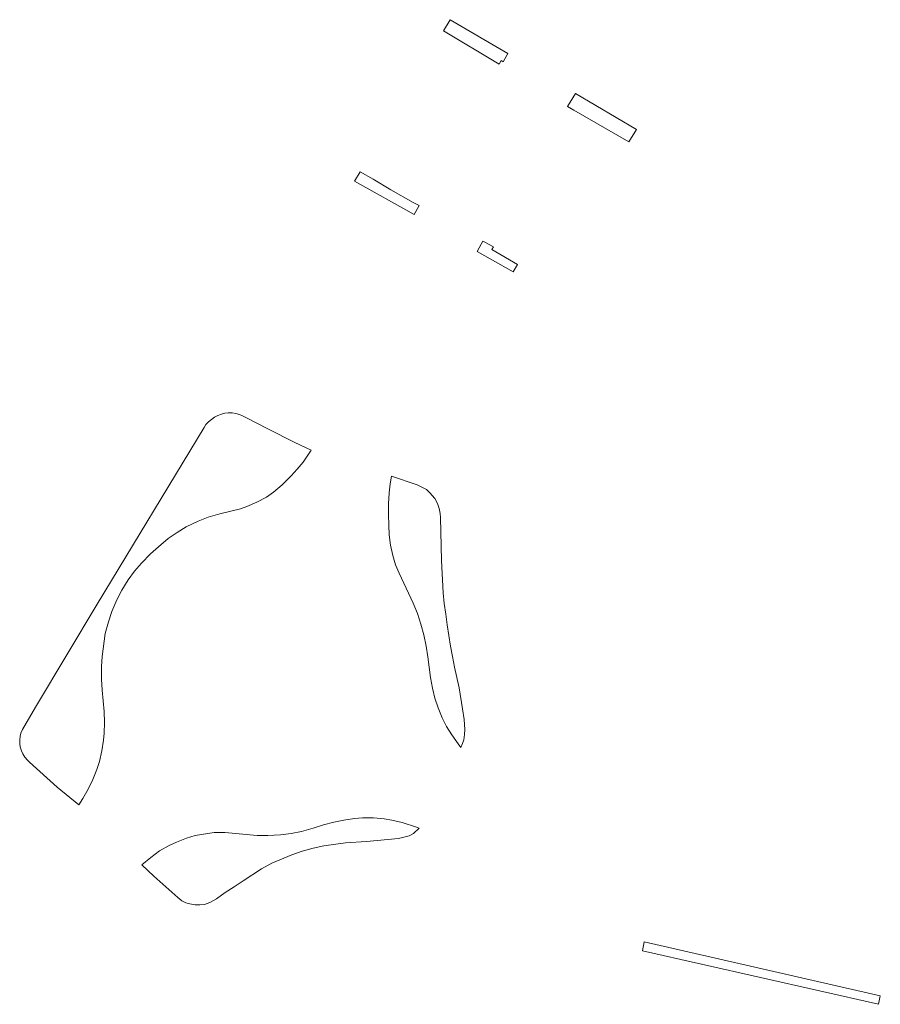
# Model space of a CAD drawing. Extents: x 211930 to 222589, y 569015 to 577578.
# Tile 41 of 95: x 219295 to 219376, y 571199 to 571290. Entities that reach past the tile are written whole.
import ezdxf

# ---------------------------------------------------------------- set-up
doc = ezdxf.new("R2010")
doc.units = 0
doc.layers.add('016 Alles planjaar 2023', color=72, linetype='Continuous', lineweight=20, true_color=0x1e90ff)

msp = doc.modelspace()

# ---------------------------------------------------------------- hatches: boundary and pattern name
at = {"layer": '016 Alles planjaar 2023', "true_color": 0x1e90ff}
h = msp.add_hatch(dxfattribs=at)
h.set_pattern_fill('DQ_CLEAR', color=72, style=0)
h.set_pattern_definition([])
h.paths.add_polyline_path([(219340.427, 571286.276), (219340.871, 571287.026), (219335.51, 571290.182), (219334.88, 571289.132), (219340.06, 571286.051), (219340.255, 571286.378), (219340.427, 571286.276)])
h = msp.add_hatch(dxfattribs=at)
h.set_pattern_fill('DQ_CLEAR', color=72, style=0)
h.set_pattern_definition([])
h.paths.add_polyline_path([(219352.127, 571278.809), (219352.844, 571279.98), (219347.161, 571283.324), (219346.427, 571282.096), (219347.02, 571281.754), (219352.127, 571278.809)])
h = msp.add_hatch(dxfattribs=at)
h.set_pattern_fill('DQ_CLEAR', color=72, style=0)
h.set_pattern_definition([])
h.paths.add_polyline_path([(219327.142, 571276.022), (219326.603, 571275.16), (219332.157, 571272.078), (219332.612, 571272.897), (219332.079, 571273.191), (219329.978, 571274.351), (219328.348, 571275.357), (219327.142, 571276.022)])
h = msp.add_hatch(dxfattribs=at)
h.set_pattern_fill('DQ_CLEAR', color=72, style=0)
h.set_pattern_definition([])
h.paths.add_polyline_path([(219339.528, 571269.06), (219338.798, 571269.455), (219338.543, 571269.593), (219338.377, 571269.313), (219338.011, 571268.621), (219341.372, 571266.724), (219341.758, 571267.409), (219339.386, 571268.817), (219339.528, 571269.06)])
h = msp.add_hatch(dxfattribs=at)
h.set_pattern_fill('DQ_CLEAR', color=72, style=0)
h.set_pattern_definition([])
h.paths.add_polyline_path([(219300.968, 571217.168), (219301.355, 571217.755), (219301.852, 571218.623), (219302.267, 571219.527), (219302.659, 571220.45), (219302.898, 571221.204), (219303.105, 571222.183), (219303.254, 571223.176), (219303.312, 571223.84), (219303.346, 571224.842), (219303.321, 571225.843), (219303.245, 571226.853), (219303.135, 571227.849), (219303.08, 571228.847), (219303.085, 571230.039), (219303.133, 571230.973), (219303.426, 571233.089), (219303.731, 571234.184), (219304.026, 571235.14), (219304.52, 571236.241), (219304.959, 571237.143), (219305.562, 571238.099), (219306.16, 571238.9), (219306.813, 571239.659), (219307.642, 571240.499), (219308.381, 571241.174), (219309.286, 571241.935), (219310.106, 571242.509), (219310.955, 571243.038), (219312.055, 571243.561), (219312.984, 571243.933), (219314.088, 571244.244), (219316.009, 571244.705), (219316.607, 571244.906), (219317.538, 571245.307), (219318.415, 571245.793), (219319.08, 571246.254), (219319.885, 571246.935), (219320.725, 571247.765), (219321.277, 571248.375), (219321.826, 571249.024), (219322.588, 571250.143), (219321.05, 571250.862), (219318.539, 571252.128), (219316.494, 571253.196), (219316.191, 571253.358), (219315.91, 571253.47), (219315.569, 571253.57), (219315.244, 571253.615), (219314.869, 571253.613), (219314.558, 571253.582), (219314.245, 571253.502), (219313.904, 571253.382), (219313.576, 571253.209), (219313.3, 571253.018), (219313.042, 571252.798), (219312.79, 571252.524), (219312.615, 571252.263), (219302.69, 571235.835), (219297.026, 571226.407), (219296.067, 571224.771), (219295.726, 571224.189), (219295.588, 571223.847), (219295.517, 571223.557), (219295.47, 571223.192), (219295.484, 571222.857), (219295.526, 571222.559), (219295.627, 571222.203), (219295.756, 571221.92), (219295.957, 571221.605), (219296.181, 571221.337), (219296.385, 571221.14), (219298.957, 571218.802), (219300.968, 571217.168)])
h = msp.add_hatch(dxfattribs=at)
h.set_pattern_fill('DQ_CLEAR', color=72, style=0)
h.set_pattern_definition([])
h.paths.add_polyline_path([(219336.501, 571222.516), (219336.658, 571222.869), (219336.78, 571223.221), (219336.842, 571223.715), (219336.862, 571224.181), (219336.811, 571225.119), (219336.668, 571226.095), (219336.341, 571228.046), (219335.915, 571229.986), (219335.739, 571230.951), (219335.523, 571231.933), (219335.222, 571233.911), (219335.098, 571234.903), (219334.946, 571235.897), (219334.851, 571236.893), (219334.69, 571239.908), (219334.615, 571243.889), (219334.589, 571244.278), (219334.492, 571244.732), (219334.322, 571245.203), (219334.079, 571245.647), (219333.609, 571246.199), (219333.293, 571246.481), (219332.886, 571246.713), (219332.43, 571246.921), (219330.058, 571247.736), (219329.915, 571247.019), (219329.832, 571246.177), (219329.774, 571245.164), (219329.766, 571244.166), (219329.787, 571243.164), (219329.846, 571242.281), (219329.971, 571241.327), (219330.16, 571240.368), (219330.433, 571239.505), (219330.753, 571238.7), (219332.077, 571235.911), (219332.461, 571234.965), (219332.793, 571233.957), (219333.055, 571232.992), (219333.278, 571231.937), (219333.439, 571230.944), (219333.666, 571229.021), (219333.853, 571228.013), (219334.086, 571227.093), (219334.379, 571226.197), (219334.757, 571225.275), (219335.166, 571224.466), (219335.66, 571223.684), (219336.257, 571222.831), (219336.501, 571222.516)])
h = msp.add_hatch(dxfattribs=at)
h.set_pattern_fill('DQ_CLEAR', color=72, style=0)
h.set_pattern_definition([])
h.paths.add_polyline_path([(219306.824, 571211.585), (219307.948, 571210.554), (219310.178, 571208.568), (219310.562, 571208.25), (219310.936, 571208.052), (219311.305, 571207.964), (219311.798, 571207.878), (219312.22, 571207.871), (219312.666, 571207.899), (219313.152, 571208.075), (219313.767, 571208.443), (219314.57, 571209.005), (219315.421, 571209.536), (219316.244, 571210.106), (219317.966, 571211.212), (219318.916, 571211.733), (219320.789, 571212.533), (219321.736, 571212.858), (219322.774, 571213.128), (219323.751, 571213.344), (219325.78, 571213.65), (219327.715, 571213.752), (219328.72, 571213.84), (219329.719, 571213.956), (219330.707, 571214.036), (219331.681, 571214.276), (219332.082, 571214.502), (219332.616, 571214.989), (219332.367, 571215.093), (219331.054, 571215.523), (219330.079, 571215.755), (219329.363, 571215.867), (219328.365, 571215.963), (219327.364, 571215.96), (219326.6, 571215.902), (219325.608, 571215.761), (219324.689, 571215.565), (219323.719, 571215.319), (219322.768, 571215.007), (219321.692, 571214.701), (219320.708, 571214.515), (219319.717, 571214.384), (219318.546, 571214.331), (219317.544, 571214.32), (219314.545, 571214.607), (219313.544, 571214.593), (219311.776, 571214.317), (219310.98, 571214.073), (219310.051, 571213.705), (219309.357, 571213.378), (219308.475, 571212.891), (219307.676, 571212.29), (219306.824, 571211.585)])
h = msp.add_hatch(dxfattribs=at)
h.set_pattern_fill('DQ_CLEAR', color=72, style=0)
h.set_pattern_definition([])
h.paths.add_polyline_path([(219375.512, 571199.414), (219353.536, 571204.438), (219353.392, 571203.594), (219375.356, 571198.623), (219375.512, 571199.414)])

# ---------------------------------------------------------------- linework, layer by layer
at = {"layer": '016 Alles planjaar 2023', "color": 14, "true_color": 0x004000}
for points in [[(219340.427, 571286.276), (219340.871, 571287.026), (219335.51, 571290.182), (219334.88, 571289.132), (219340.06, 571286.051), (219340.255, 571286.378), (219340.427, 571286.276)], [(219352.127, 571278.809), (219352.844, 571279.98), (219347.161, 571283.324), (219346.427, 571282.096), (219347.02, 571281.754), (219352.127, 571278.809)], [(219327.142, 571276.022), (219326.603, 571275.16), (219332.157, 571272.078), (219332.612, 571272.897), (219332.079, 571273.191), (219329.978, 571274.351), (219328.348, 571275.357), (219327.142, 571276.022)], [(219339.528, 571269.06), (219338.798, 571269.455), (219338.543, 571269.593), (219338.377, 571269.313), (219338.011, 571268.621), (219341.372, 571266.724), (219341.758, 571267.409), (219339.386, 571268.817), (219339.528, 571269.06)], [(219300.968, 571217.168), (219301.355, 571217.755), (219301.852, 571218.623), (219302.267, 571219.527), (219302.659, 571220.45), (219302.898, 571221.204), (219303.105, 571222.183), (219303.254, 571223.176), (219303.312, 571223.84), (219303.346, 571224.842), (219303.321, 571225.843), (219303.245, 571226.853), (219303.135, 571227.849), (219303.08, 571228.847), (219303.085, 571230.039), (219303.133, 571230.973), (219303.426, 571233.089), (219303.731, 571234.184), (219304.026, 571235.14), (219304.52, 571236.241), (219304.959, 571237.143), (219305.562, 571238.099), (219306.16, 571238.9), (219306.813, 571239.659), (219307.642, 571240.499), (219308.381, 571241.174), (219309.286, 571241.935), (219310.106, 571242.509), (219310.955, 571243.038), (219312.055, 571243.561), (219312.984, 571243.933), (219314.088, 571244.244), (219316.009, 571244.705), (219316.607, 571244.906), (219317.538, 571245.307), (219318.415, 571245.793), (219319.08, 571246.254), (219319.885, 571246.935), (219320.725, 571247.765), (219321.277, 571248.375), (219321.826, 571249.024), (219322.588, 571250.143), (219321.05, 571250.862), (219318.539, 571252.128), (219316.494, 571253.196), (219316.191, 571253.358), (219315.91, 571253.47), (219315.569, 571253.57), (219315.244, 571253.615), (219314.869, 571253.613), (219314.558, 571253.582), (219314.245, 571253.502), (219313.904, 571253.382), (219313.576, 571253.209), (219313.3, 571253.018), (219313.042, 571252.798), (219312.79, 571252.524), (219312.615, 571252.263), (219302.69, 571235.835), (219297.026, 571226.407), (219296.067, 571224.771), (219295.726, 571224.189), (219295.588, 571223.847), (219295.517, 571223.557), (219295.47, 571223.192), (219295.484, 571222.857), (219295.526, 571222.559), (219295.627, 571222.203), (219295.756, 571221.92), (219295.957, 571221.605), (219296.181, 571221.337), (219296.385, 571221.14), (219298.957, 571218.802), (219300.968, 571217.168)], [(219336.501, 571222.516), (219336.658, 571222.869), (219336.78, 571223.221), (219336.842, 571223.715), (219336.862, 571224.181), (219336.811, 571225.119), (219336.668, 571226.095), (219336.341, 571228.046), (219335.915, 571229.986), (219335.739, 571230.951), (219335.523, 571231.933), (219335.222, 571233.911), (219335.098, 571234.903), (219334.946, 571235.897), (219334.851, 571236.893), (219334.69, 571239.908), (219334.615, 571243.889), (219334.589, 571244.278), (219334.492, 571244.732), (219334.322, 571245.203), (219334.079, 571245.647), (219333.609, 571246.199), (219333.293, 571246.481), (219332.886, 571246.713), (219332.43, 571246.921), (219330.058, 571247.736), (219329.915, 571247.019), (219329.832, 571246.177), (219329.774, 571245.164), (219329.766, 571244.166), (219329.787, 571243.164), (219329.846, 571242.281), (219329.971, 571241.327), (219330.16, 571240.368), (219330.433, 571239.505), (219330.753, 571238.7), (219332.077, 571235.911), (219332.461, 571234.965), (219332.793, 571233.957), (219333.055, 571232.992), (219333.278, 571231.937), (219333.439, 571230.944), (219333.666, 571229.021), (219333.853, 571228.013), (219334.086, 571227.093), (219334.379, 571226.197), (219334.757, 571225.275), (219335.166, 571224.466), (219335.66, 571223.684), (219336.257, 571222.831), (219336.501, 571222.516)], [(219306.824, 571211.585), (219307.948, 571210.554), (219310.178, 571208.568), (219310.562, 571208.25), (219310.936, 571208.052), (219311.305, 571207.964), (219311.798, 571207.878), (219312.22, 571207.871), (219312.666, 571207.899), (219313.152, 571208.075), (219313.767, 571208.443), (219314.57, 571209.005), (219315.421, 571209.536), (219316.244, 571210.106), (219317.966, 571211.212), (219318.916, 571211.733), (219320.789, 571212.533), (219321.736, 571212.858), (219322.774, 571213.128), (219323.751, 571213.344), (219325.78, 571213.65), (219327.715, 571213.752), (219328.72, 571213.84), (219329.719, 571213.956), (219330.707, 571214.036), (219331.681, 571214.276), (219332.082, 571214.502), (219332.616, 571214.989), (219332.367, 571215.093), (219331.054, 571215.523), (219330.079, 571215.755), (219329.363, 571215.867), (219328.365, 571215.963), (219327.364, 571215.96), (219326.6, 571215.902), (219325.608, 571215.761), (219324.689, 571215.565), (219323.719, 571215.319), (219322.768, 571215.007), (219321.692, 571214.701), (219320.708, 571214.515), (219319.717, 571214.384), (219318.546, 571214.331), (219317.544, 571214.32), (219314.545, 571214.607), (219313.544, 571214.593), (219311.776, 571214.317), (219310.98, 571214.073), (219310.051, 571213.705), (219309.357, 571213.378), (219308.475, 571212.891), (219307.676, 571212.29), (219306.824, 571211.585)], [(219375.512, 571199.414), (219353.536, 571204.438), (219353.392, 571203.594), (219375.356, 571198.623), (219375.512, 571199.414)]]:
    msp.add_lwpolyline(points, close=True, dxfattribs=at)

doc.saveas('drawing.dxf')
